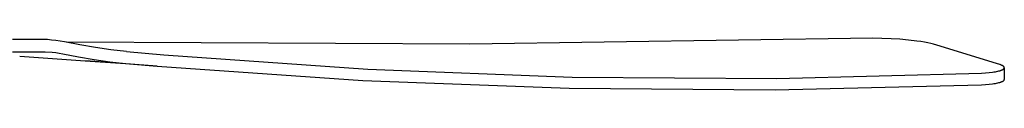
# Model space of a CAD drawing. Header units: millimetres. Extents: x 5929 to 8427, y 8701 to 10348.
# Tile 5 of 31: x 6598 to 7093, y 8773 to 8799. Entities that reach past the tile are written whole.
import ezdxf

# ---------------------------------------------------------------- set-up
doc = ezdxf.new("R2010")
doc.units = ezdxf.units.MM
doc.layers.add('Make2D$Visible$Curvas', color=7, linetype='Continuous')

msp = doc.modelspace()

# ---------------------------------------------------------------- linework, layer by layer
at = {"layer": 'Make2D$Visible$Curvas', "color": 29, "lineweight": -3, "true_color": 0x4d342b}
for p, q in [((6612.14, 8798.01), (6594.67, 8798.01)), ((6614.3, 8797.83), (6612.14, 8798.01)), ((6616.45, 8797.58), (6614.3, 8797.83)), ((6618.6, 8797.28), (6616.45, 8797.58)), ((6620.73, 8796.91), (6618.6, 8797.28)), ((6628.49, 8795.35), (6620.73, 8796.91)), ((6824.61, 8795.79), (6621.86, 8796.67)), ((6636.29, 8794.02), (6628.49, 8795.35)), ((7027.34, 8798.7), (6824.61, 8795.79)), ((7031.8, 8798.66), (7027.34, 8798.7)), ((7036.45, 8798.48), (7031.8, 8798.66)), ((7040.9, 8798.2), (7036.45, 8798.48)), ((7045.23, 8797.82), (7040.9, 8798.2)), ((7049.49, 8797.32), (7045.23, 8797.82)), ((7051.47, 8797.03), (7049.49, 8797.32)), ((7053.32, 8796.73), (7051.47, 8797.03)), ((7054.96, 8796.42), (7053.32, 8796.73)), ((7056.44, 8796.11), (7054.96, 8796.42)), ((7057.77, 8795.78), (7056.44, 8796.11)), ((7058.38, 8795.61), (7057.77, 8795.78)), ((7058.94, 8795.44), (7058.38, 8795.61)), ((7090.06, 8785.89), (7058.94, 8795.44)), ((6594.67, 8791.92), (6611.05, 8791.92)), ((6598.22, 8789.66), (6631.12, 8787.39)), ((6611.05, 8791.92), (6614.54, 8791.68)), ((6614.54, 8791.68), (6616.33, 8791.47)), ((6616.33, 8791.47), (6618.11, 8791.21)), ((6618.11, 8791.21), (6619.88, 8790.91)), ((6619.88, 8790.91), (6627.73, 8789.33)), ((6644.12, 8792.92), (6636.29, 8794.02)), ((6651.98, 8792.05), (6644.12, 8792.92)), ((6651.98, 8792.05), (6670.66, 8790.37)), ((6670.66, 8790.37), (6773.31, 8783.11)), ((6627.73, 8789.33), (6635.63, 8787.99)), ((6631.12, 8787.39), (6651.51, 8785.98)), ((6667.32, 8784.61), (6631.42, 8787.37)), ((6635.63, 8787.99), (6643.56, 8786.87)), ((6643.56, 8786.87), (6651.51, 8785.98)), ((6651.51, 8785.98), (6667.32, 8784.61)), ((6667.32, 8784.61), (6770.82, 8777.48)), ((7090.62, 8785.71), (7090.06, 8785.89)), ((7091.14, 8785.53), (7090.62, 8785.71)), ((7091.38, 8785.44), (7091.14, 8785.53)), ((7091.61, 8785.35), (7091.38, 8785.44)), ((7091.82, 8785.25), (7091.61, 8785.35)), ((7092.02, 8785.16), (7091.82, 8785.25)), ((7092.21, 8785.07), (7092.02, 8785.16)), ((7092.38, 8784.98), (7092.21, 8785.07)), ((7092.47, 8784.93), (7092.38, 8784.98)), ((7092.55, 8784.89), (7092.47, 8784.93)), ((7092.62, 8784.84), (7092.55, 8784.89)), ((7092.69, 8784.79), (7092.62, 8784.84)), ((7092.76, 8784.75), (7092.69, 8784.79)), ((7092.83, 8784.7), (7092.76, 8784.75)), ((7092.89, 8784.66), (7092.83, 8784.7)), ((7092.95, 8784.61), (7092.89, 8784.66)), ((7093, 8784.56), (7092.95, 8784.61)), ((6773.31, 8783.11), (6876.14, 8779.16)), ((6979.04, 8778.51), (7081.92, 8781.19)), ((7081.92, 8781.19), (7083.91, 8781.31)), ((7083.91, 8781.31), (7085.75, 8781.48)), ((7085.75, 8781.48), (7087.43, 8781.67)), ((7087.43, 8781.67), (7088.2, 8781.78)), ((7088.2, 8781.78), (7088.92, 8781.9)), ((7088.92, 8781.9), (7089.56, 8782.02)), ((7089.56, 8782.02), (7090.15, 8782.15)), ((7090.15, 8782.15), (7090.7, 8782.28)), ((7090.7, 8782.28), (7091.2, 8782.41)), ((7091.2, 8782.41), (7091.43, 8782.48)), ((7091.43, 8782.48), (7091.65, 8782.56)), ((7091.65, 8782.56), (7091.85, 8782.63)), ((7091.85, 8782.63), (7092.05, 8782.7)), ((7092.05, 8782.7), (7092.23, 8782.78)), ((7092.23, 8782.78), (7092.4, 8782.85)), ((7092.4, 8782.85), (7092.48, 8782.89)), ((7092.48, 8782.89), (7092.55, 8782.93)), ((7092.55, 8782.93), (7092.63, 8782.97)), ((7092.63, 8782.97), (7092.7, 8783.01)), ((7092.7, 8783.01), (7092.78, 8783.06)), ((7092.78, 8783.06), (7092.86, 8783.11)), ((7092.86, 8783.11), (7092.9, 8783.14)), ((7092.9, 8783.14), (7092.94, 8783.17)), ((7092.94, 8783.17), (7092.97, 8783.19)), ((7092.97, 8783.19), (7093.01, 8783.22)), ((7093.05, 8784.52), (7093, 8784.56)), ((7093.01, 8783.22), (7093.04, 8783.25)), ((7093.04, 8783.25), (7093.07, 8783.27)), ((7093.08, 8784.49), (7093.05, 8784.52)), ((7093.07, 8783.27), (7093.1, 8783.3)), ((7093.1, 8784.47), (7093.08, 8784.49)), ((7093.12, 8784.45), (7093.1, 8784.47)), ((7093.1, 8783.3), (7093.13, 8783.33)), ((7093.14, 8784.43), (7093.12, 8784.45)), ((7093.13, 8783.33), (7093.15, 8783.35)), ((7093.18, 8784.39), (7093.14, 8784.43)), ((7093.15, 8783.35), (7093.18, 8783.38)), ((7093.21, 8784.36), (7093.18, 8784.39)), ((7093.18, 8783.38), (7093.2, 8783.41)), ((7093.2, 8783.41), (7093.23, 8783.43)), ((7093.22, 8784.34), (7093.21, 8784.36)), ((7093.23, 8784.32), (7093.22, 8784.34)), ((7093.25, 8784.3), (7093.23, 8784.32)), ((7093.23, 8783.43), (7093.25, 8783.46)), ((7093.26, 8784.29), (7093.25, 8784.3)), ((7093.25, 8783.46), (7093.27, 8783.49)), ((7093.27, 8784.27), (7093.26, 8784.29)), ((7093.28, 8784.25), (7093.27, 8784.27)), ((7093.27, 8783.49), (7093.28, 8783.5)), ((7093.29, 8784.23), (7093.28, 8784.25)), ((7093.28, 8783.5), (7093.29, 8783.51)), ((7093.3, 8784.22), (7093.29, 8784.23)), ((7093.29, 8783.51), (7093.3, 8783.53)), ((7093.31, 8784.2), (7093.3, 8784.22)), ((7093.3, 8783.54), (7093.31, 8783.55)), ((7093.3, 8783.53), (7093.3, 8783.54)), ((7093.32, 8784.18), (7093.31, 8784.2)), ((7093.31, 8783.55), (7093.32, 8783.57)), ((7093.33, 8784.16), (7093.32, 8784.18)), ((7093.32, 8783.57), (7093.33, 8783.58)), ((7093.34, 8784.15), (7093.33, 8784.16)), ((7093.33, 8783.58), (7093.34, 8783.6)), ((7093.35, 8784.13), (7093.34, 8784.15)), ((7093.34, 8783.61), (7093.35, 8783.62)), ((7093.34, 8783.6), (7093.34, 8783.61)), ((7093.35, 8784.11), (7093.35, 8784.13)), ((7093.36, 8784.1), (7093.35, 8784.11)), ((7093.35, 8783.64), (7093.36, 8783.65)), ((7093.35, 8783.62), (7093.35, 8783.64)), ((7093.37, 8784.08), (7093.36, 8784.1)), ((7093.36, 8783.65), (7093.37, 8783.66)), ((7093.37, 8784.06), (7093.37, 8784.08)), ((7093.38, 8784.04), (7093.37, 8784.06)), ((7093.37, 8783.68), (7093.38, 8783.69)), ((7093.37, 8783.66), (7093.37, 8783.68)), ((7093.38, 8784.03), (7093.38, 8784.04)), ((7093.39, 8784.01), (7093.38, 8784.03)), ((7093.38, 8783.72), (7093.39, 8783.73)), ((7093.38, 8783.71), (7093.38, 8783.72)), ((7093.38, 8783.69), (7093.38, 8783.71)), ((7093.39, 8783.99), (7093.39, 8784.01)), ((7093.4, 8783.98), (7093.39, 8783.99)), ((7093.39, 8783.76), (7093.4, 8783.78)), ((7093.39, 8783.75), (7093.39, 8783.76)), ((7093.39, 8783.73), (7093.39, 8783.75)), ((7093.4, 8783.96), (7093.4, 8783.98)), ((7093.4, 8783.94), (7093.4, 8783.96)), ((7093.4, 8783.92), (7093.4, 8783.94)), ((7093.4, 8783.91), (7093.4, 8783.92)), ((7093.4, 8783.89), (7093.4, 8783.91)), ((7093.4, 8783.87), (7093.4, 8783.89)), ((7093.4, 8783.86), (7093.4, 8783.87)), ((7093.4, 8783.86), (7093.4, 8777.96)), ((7093.4, 8783.85), (7093.4, 8783.86)), ((7093.4, 8783.83), (7093.4, 8783.85)), ((7093.4, 8783.82), (7093.4, 8783.83)), ((7093.4, 8783.8), (7093.4, 8783.82)), ((7093.4, 8783.79), (7093.4, 8783.8)), ((7093.4, 8783.78), (7093.4, 8783.79)), ((6770.82, 8777.48), (6874.48, 8773.55)), ((6876.14, 8779.16), (6979.04, 8778.51)), ((6978.21, 8772.83), (7081.92, 8775.32)), ((7081.92, 8775.32), (7083.91, 8775.44)), ((7083.91, 8775.44), (7085.75, 8775.6)), ((7085.75, 8775.6), (7087.43, 8775.79)), ((7087.43, 8775.79), (7088.2, 8775.9)), ((7088.2, 8775.9), (7088.92, 8776.02)), ((7088.92, 8776.02), (7089.56, 8776.13)), ((7089.56, 8776.13), (7090.15, 8776.26)), ((7090.15, 8776.26), (7090.7, 8776.39)), ((7090.7, 8776.39), (7091.2, 8776.52)), ((7091.2, 8776.52), (7091.43, 8776.59)), ((7091.43, 8776.59), (7091.65, 8776.66)), ((7091.65, 8776.66), (7091.85, 8776.73)), ((7091.85, 8776.73), (7092.05, 8776.8)), ((7092.05, 8776.8), (7092.23, 8776.88)), ((7092.23, 8776.88), (7092.4, 8776.95)), ((7092.4, 8776.95), (7092.48, 8776.99)), ((7092.48, 8776.99), (7092.55, 8777.03)), ((7092.55, 8777.03), (7092.63, 8777.07)), ((7092.63, 8777.07), (7092.7, 8777.11)), ((7092.7, 8777.11), (7092.78, 8777.16)), ((7092.78, 8777.16), (7092.86, 8777.21)), ((7092.86, 8777.21), (7092.9, 8777.24)), ((7092.9, 8777.24), (7092.94, 8777.26)), ((7092.94, 8777.26), (7092.97, 8777.29)), ((7092.97, 8777.29), (7093.01, 8777.31)), ((7093.01, 8777.31), (7093.04, 8777.34)), ((7093.04, 8777.34), (7093.07, 8777.37)), ((7093.07, 8777.37), (7093.1, 8777.39)), ((7093.1, 8777.39), (7093.13, 8777.42)), ((7093.13, 8777.42), (7093.15, 8777.45)), ((7093.15, 8777.45), (7093.18, 8777.47)), ((7093.18, 8777.47), (7093.2, 8777.5)), ((7093.2, 8777.5), (7093.23, 8777.53)), ((7093.23, 8777.53), (7093.25, 8777.55)), ((7093.25, 8777.55), (7093.27, 8777.58)), ((7093.27, 8777.58), (7093.28, 8777.59)), ((7093.28, 8777.59), (7093.29, 8777.61)), ((7093.29, 8777.61), (7093.3, 8777.62)), ((7093.3, 8777.63), (7093.31, 8777.65)), ((7093.3, 8777.62), (7093.3, 8777.63)), ((7093.31, 8777.65), (7093.32, 8777.66)), ((7093.32, 8777.66), (7093.33, 8777.67)), ((7093.33, 8777.67), (7093.34, 8777.69)), ((7093.34, 8777.7), (7093.35, 8777.71)), ((7093.34, 8777.69), (7093.34, 8777.7)), ((7093.35, 8777.73), (7093.36, 8777.74)), ((7093.35, 8777.71), (7093.35, 8777.73)), ((7093.36, 8777.74), (7093.37, 8777.76)), ((7093.37, 8777.77), (7093.38, 8777.78)), ((7093.37, 8777.76), (7093.37, 8777.77)), ((7093.38, 8777.81), (7093.39, 8777.82)), ((7093.38, 8777.8), (7093.38, 8777.81)), ((7093.38, 8777.78), (7093.38, 8777.8)), ((7093.39, 8777.85), (7093.4, 8777.87)), ((7093.39, 8777.84), (7093.39, 8777.85)), ((7093.39, 8777.82), (7093.39, 8777.84)), ((7093.4, 8777.95), (7093.4, 8777.96)), ((7093.4, 8777.94), (7093.4, 8777.95)), ((7093.4, 8777.92), (7093.4, 8777.94)), ((7093.4, 8777.91), (7093.4, 8777.92)), ((7093.4, 8777.89), (7093.4, 8777.91)), ((7093.4, 8777.88), (7093.4, 8777.89)), ((7093.4, 8777.87), (7093.4, 8777.88)), ((6874.48, 8773.55), (6978.21, 8772.83))]:
    msp.add_line(p, q, dxfattribs=at)

doc.saveas('drawing.dxf')
